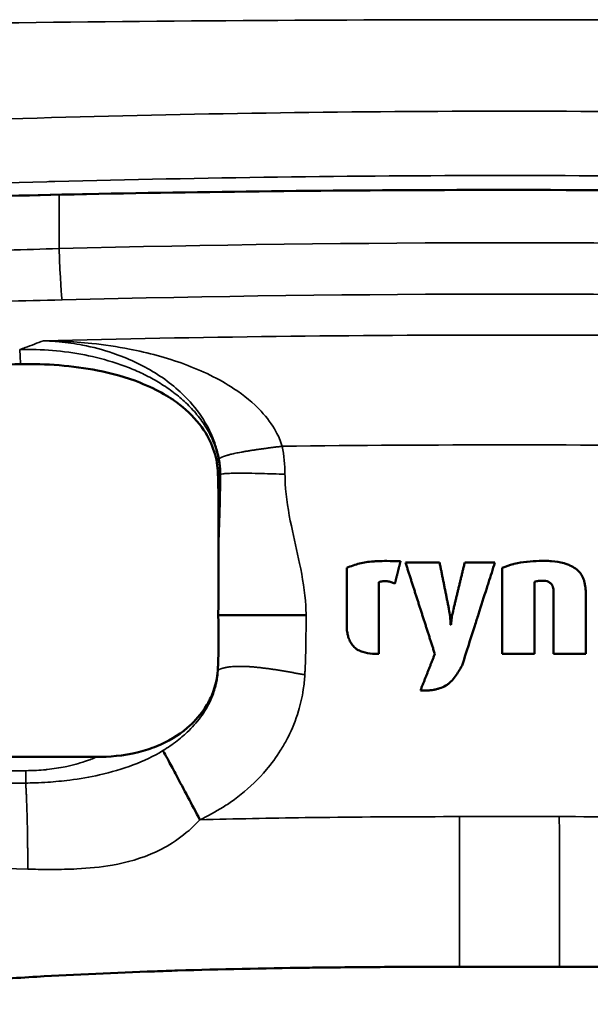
# Model space of a CAD drawing. Header units: millimetres. Extents: x -881 to 1078, y 520 to 1956.
# Tile 11 of 31: x -379 to -265, y 889 to 1086. Entities that reach past the tile are written whole.
import ezdxf

# ---------------------------------------------------------------- set-up
doc = ezdxf.new("R2010")
doc.units = ezdxf.units.MM
doc.layers.add('Visible (ANSI)', color=7, linetype='Continuous', lineweight=50)
doc.layers.add('Visible Narrow (ANSI)', color=7, linetype='Continuous', lineweight=35)

msp = doc.modelspace()

# ---------------------------------------------------------------- linework, layer by layer
at = {"layer": 'Visible (ANSI)'}
for p, q in [((-339.019, 990.299), (-339.019, 979.235)), ((-294.822, 977.108), (-301.635, 977.108)), ((-283.772, 977.108), (-289.805, 977.108)), ((-313.379, 976.057), (-313.379, 963.784)), ((-282.293, 976.057), (-282.293, 958.838)), ((-306.939, 958.838), (-306.939, 973.21)), ((-275.853, 958.838), (-275.853, 973.244)), ((-272.056, 971.414), (-272.056, 958.838)), ((-265.616, 958.838), (-265.616, 971.482)), ((-292.551, 964.668), (-292.619, 964.668)), ((-308.209, 958.838), (-306.939, 958.838)), ((-282.293, 958.838), (-275.853, 958.838)), ((-272.056, 958.838), (-265.616, 958.838)), ((-363.303, 938.264), (-428.413, 938.264)), ((-270.858, 896.328), (-290.858, 896.328))]:
    msp.add_line(p, q, dxfattribs=at)
msp.add_ellipse((-352.22, 984.097), major_axis=(2.439, 38), ratio=0.3413999, start_param=4.8982046, end_param=5.0336784, dxfattribs=at)
for points, degree, knots in [([(-191.382, 1050.65), (-224.672, 1051.348), (-258.052, 1051.658), (-317.729, 1051.511), (-344.058, 1051.201), (-370.333, 1050.65)], 3, [0, 0, 0, 0, 10.0059211, 10.0059211, 17.9034739, 17.9034739, 17.9034739, 17.9034739]), ([(-370.333, 1050.65), (-381.752, 1050.41), (-393.328, 1050.029), (-415.835, 1049.019), (-426.923, 1048.383), (-447.758, 1046.929), (-457.659, 1046.101), (-475.602, 1044.352), (-483.779, 1043.418), (-497.82, 1041.564), (-503.805, 1040.626), (-512.92, 1038.934), (-516.275, 1038.1), (-517.699, 1037.658), (-517.844, 1037.606), (-517.844, 1037.606)], 3, [0, 0, 0, 0, 3.4323177, 3.4323177, 6.8678247, 6.8678247, 10.2879436, 10.2879436, 13.7001952, 13.7001952, 17.1034117, 17.1034117, 20.4524306, 20.4524306, 21.1751846, 21.1751846, 21.1751846, 21.1751846]), ([(-414.307, 1015.937), (-408.346, 1016.1), (-402.383, 1016.25), (-390.473, 1016.526), (-384.522, 1016.652), (-378.572, 1016.767)], 3, [-3.57414, -3.57414, -3.57414, -3.57414, -1.7852686, -1.7852686, 0, 0, 0, 0]), ([(-378.572, 1016.767), (-373.505, 1016.865), (-368.154, 1016.488), (-360.299, 1014.936), (-357.44, 1014.149), (-350.917, 1011.581), (-348.402, 1009.933), (-345.092, 1007.363), (-343.587, 1005.868), (-341.304, 1002.708), (-340.56, 1001.265), (-339.53, 998.38), (-339.231, 996.924), (-339.145, 995.392), (-339.143, 995.357), (-339.141, 995.317), (-339.14, 995.312), (-339.14, 995.307)], 3, [-2.581482, -2.581482, -2.581482, -2.581482, -2.0158433, -2.0158433, -1.6919308, -1.6919308, -1.2371989, -1.2371989, -0.7803124, -0.7803124, -0.390002, -0.390002, -0.0107683, -0.0107683, -0.0014839, -0.0014839, -0.0000697, -0.0000697, -0.0000697, -0.0000697]), ([(-302.634, 977.38), (-303.548, 977.403), (-304.462, 977.427), (-305.376, 977.428), (-306.007, 977.429), (-306.636, 977.419), (-307.265, 977.391), (-307.549, 977.378), (-307.833, 977.362), (-308.117, 977.34), (-309.029, 977.271), (-309.929, 977.15), (-310.804, 976.927), (-311.679, 976.705), (-312.529, 976.381), (-313.379, 976.057)], 3, [0, 0, 0, 0, 0.00274311, 0.00274311, 0.00274311, 0.004633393, 0.004633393, 0.004633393, 0.00548622, 0.00548622, 0.00548622, 0.008229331, 0.008229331, 0.008229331, 0.010972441, 0.010972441, 0.010972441, 0.010972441]), ([(-290.325, 956.538), (-289.484, 959.178), (-288.644, 961.817), (-287.803, 964.457), (-287.551, 965.246), (-287.3, 966.034), (-287.049, 966.823), (-286.503, 968.537), (-285.957, 970.251), (-285.41, 971.966), (-285.293, 972.333), (-285.176, 972.7), (-285.059, 973.068), (-284.63, 974.415), (-284.201, 975.761), (-283.772, 977.108)], 3, [0, 0, 0, 0, 0.008310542, 0.008310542, 0.008310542, 0.010794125, 0.010794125, 0.010794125, 0.016191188, 0.016191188, 0.016191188, 0.017348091, 0.017348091, 0.017348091, 0.021588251, 0.021588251, 0.021588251, 0.021588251]), ([(-265.616, 971.482), (-265.668, 971.902), (-265.719, 972.322), (-265.793, 972.737), (-265.83, 972.945), (-265.874, 973.152), (-265.926, 973.357), (-265.979, 973.562), (-266.042, 973.766), (-266.118, 973.962), (-266.193, 974.159), (-266.281, 974.35), (-266.386, 974.532), (-266.41, 974.574), (-266.434, 974.615), (-266.46, 974.655), (-266.547, 974.794), (-266.645, 974.928), (-266.75, 975.054), (-267.02, 975.379), (-267.339, 975.66), (-267.685, 975.905), (-268.031, 976.15), (-268.398, 976.355), (-268.779, 976.532), (-268.917, 976.596), (-269.059, 976.657), (-269.202, 976.714), (-269.451, 976.813), (-269.705, 976.9), (-269.962, 976.976), (-270.771, 977.215), (-271.598, 977.339), (-272.435, 977.399), (-272.853, 977.429), (-273.275, 977.442), (-273.696, 977.446), (-273.85, 977.448), (-274.004, 977.448), (-274.158, 977.447), (-274.423, 977.445), (-274.688, 977.441), (-274.952, 977.433), (-275.756, 977.411), (-276.556, 977.359), (-277.351, 977.275), (-277.382, 977.272), (-277.413, 977.268), (-277.443, 977.265), (-278.269, 977.175), (-279.088, 977.049), (-279.896, 976.845), (-279.962, 976.829), (-280.028, 976.812), (-280.093, 976.794), (-280.834, 976.595), (-281.563, 976.327), (-282.293, 976.057)], 3, [0, 0, 0, 0, 0.001267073, 0.001267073, 0.001267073, 0.00190061, 0.00190061, 0.00190061, 0.002534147, 0.002534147, 0.002534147, 0.003167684, 0.003167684, 0.003167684, 0.003310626, 0.003310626, 0.003310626, 0.00380122, 0.00380122, 0.00380122, 0.005068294, 0.005068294, 0.005068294, 0.006335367, 0.006335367, 0.006335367, 0.006796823, 0.006796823, 0.006796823, 0.007602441, 0.007602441, 0.007602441, 0.010136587, 0.010136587, 0.010136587, 0.011403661, 0.011403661, 0.011403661, 0.011868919, 0.011868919, 0.011868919, 0.012670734, 0.012670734, 0.012670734, 0.01511079, 0.01511079, 0.01511079, 0.015204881, 0.015204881, 0.015204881, 0.017739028, 0.017739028, 0.017739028, 0.017945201, 0.017945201, 0.017945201, 0.020273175, 0.020273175, 0.020273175, 0.020273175]), ([(-306.939, 973.21), (-306.675, 973.277), (-306.411, 973.343), (-306.144, 973.379), (-306.096, 973.385), (-306.048, 973.391), (-306, 973.395), (-305.78, 973.414), (-305.557, 973.408), (-305.331, 973.381), (-305.192, 973.365), (-305.054, 973.34), (-304.918, 973.308), (-304.786, 973.278), (-304.656, 973.24), (-304.527, 973.198), (-304.264, 973.113), (-304.009, 973.009), (-303.753, 972.905)], 3, [0, 0, 0, 0, 0.0008084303, 0.0008084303, 0.0008084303, 0.0009535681, 0.0009535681, 0.0009535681, 0.0016168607, 0.0016168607, 0.0016168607, 0.0020277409, 0.0020277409, 0.0020277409, 0.002425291, 0.002425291, 0.002425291, 0.0032337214, 0.0032337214, 0.0032337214, 0.0032337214]), ([(-275.853, 973.244), (-275.705, 973.288), (-275.558, 973.332), (-275.408, 973.366), (-275.352, 973.378), (-275.296, 973.39), (-275.24, 973.4), (-275.119, 973.421), (-274.996, 973.437), (-274.874, 973.45), (-274.788, 973.459), (-274.701, 973.466), (-274.614, 973.471), (-274.486, 973.479), (-274.356, 973.483), (-274.226, 973.482), (-274.144, 973.481), (-274.062, 973.478), (-273.98, 973.473), (-273.77, 973.46), (-273.558, 973.43), (-273.355, 973.37), (-273.254, 973.34), (-273.155, 973.303), (-273.06, 973.258), (-273.019, 973.238), (-272.979, 973.217), (-272.94, 973.194), (-272.888, 973.163), (-272.837, 973.129), (-272.788, 973.093), (-272.703, 973.03), (-272.625, 972.96), (-272.553, 972.883), (-272.481, 972.806), (-272.415, 972.722), (-272.358, 972.632), (-272.32, 972.573), (-272.286, 972.511), (-272.257, 972.447), (-272.243, 972.415), (-272.229, 972.383), (-272.217, 972.35), (-272.18, 972.252), (-272.152, 972.148), (-272.131, 972.044), (-272.089, 971.836), (-272.073, 971.625), (-272.056, 971.414)], 3, [0, 0, 0, 0, 0.0004578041, 0.0004578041, 0.0004578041, 0.0006292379, 0.0006292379, 0.0006292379, 0.0009986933, 0.0009986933, 0.0009986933, 0.0012584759, 0.0012584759, 0.0012584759, 0.0016444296, 0.0016444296, 0.0016444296, 0.0018877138, 0.0018877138, 0.0018877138, 0.0025169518, 0.0025169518, 0.0025169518, 0.0028315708, 0.0028315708, 0.0028315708, 0.0029661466, 0.0029661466, 0.0029661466, 0.0031461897, 0.0031461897, 0.0031461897, 0.0034608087, 0.0034608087, 0.0034608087, 0.0037754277, 0.0037754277, 0.0037754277, 0.0039859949, 0.0039859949, 0.0039859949, 0.0040900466, 0.0040900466, 0.0040900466, 0.0044046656, 0.0044046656, 0.0044046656, 0.0050339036, 0.0050339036, 0.0050339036, 0.0050339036]), ([(-321.506, 966.569), (-324.123, 966.568), (-326.741, 966.568), (-331.619, 966.568), (-335.862, 966.568), (-338.208, 966.568), (-338.738, 966.568), (-339.047, 966.568)], 5, [0, 0, 0, 0, 0, 0, 0.5, 0.5, 0.90586724, 0.90586724, 0.90586724, 0.90586724, 0.90586724, 0.90586724]), ([(-292.619, 964.668), (-292.622, 964.813), (-292.626, 964.957), (-292.632, 965.102), (-292.636, 965.222), (-292.642, 965.342), (-292.65, 965.461), (-292.666, 965.72), (-292.69, 965.978), (-292.719, 966.235), (-292.72, 966.241), (-292.72, 966.246), (-292.721, 966.252), (-292.782, 966.777), (-292.87, 967.299), (-292.957, 967.821)], 3, [0, 0, 0, 0, 0.0004332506, 0.0004332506, 0.0004332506, 0.0007935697, 0.0007935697, 0.0007935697, 0.0015703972, 0.0015703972, 0.0015703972, 0.0015871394, 0.0015871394, 0.0015871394, 0.0031742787, 0.0031742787, 0.0031742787, 0.0031742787]), ([(-292.042, 967.821), (-292.153, 967.3), (-292.263, 966.778), (-292.352, 966.253), (-292.353, 966.247), (-292.354, 966.241), (-292.355, 966.235), (-292.398, 965.978), (-292.436, 965.721), (-292.468, 965.463), (-292.483, 965.343), (-292.497, 965.222), (-292.509, 965.102), (-292.524, 964.957), (-292.537, 964.813), (-292.551, 964.668)], 3, [0, 0, 0, 0, 0.001598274, 0.001598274, 0.001598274, 0.0016164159, 0.0016164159, 0.0016164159, 0.0023974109, 0.0023974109, 0.0023974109, 0.0027613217, 0.0027613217, 0.0027613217, 0.0031965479, 0.0031965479, 0.0031965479, 0.0031965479]), ([(-313.379, 963.784), (-313.327, 963.458), (-313.276, 963.133), (-313.207, 962.813), (-313.153, 962.562), (-313.088, 962.314), (-313.005, 962.071), (-312.982, 962.004), (-312.958, 961.937), (-312.932, 961.871), (-312.813, 961.564), (-312.664, 961.262), (-312.488, 960.982), (-312.311, 960.702), (-312.107, 960.44), (-311.87, 960.205), (-311.764, 960.101), (-311.654, 960.004), (-311.538, 959.915), (-311.393, 959.804), (-311.24, 959.705), (-311.079, 959.617), (-310.934, 959.537), (-310.783, 959.466), (-310.629, 959.404), (-310.475, 959.341), (-310.319, 959.286), (-310.162, 959.238), (-309.532, 959.045), (-308.88, 958.944), (-308.229, 958.841)], 3, [0, 0, 0, 0, 0.0009815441, 0.0009815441, 0.0009815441, 0.0017503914, 0.0017503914, 0.0017503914, 0.0019630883, 0.0019630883, 0.0019630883, 0.0029446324, 0.0029446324, 0.0029446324, 0.0039261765, 0.0039261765, 0.0039261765, 0.0043619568, 0.0043619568, 0.0043619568, 0.0049077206, 0.0049077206, 0.0049077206, 0.0053984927, 0.0053984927, 0.0053984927, 0.0058892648, 0.0058892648, 0.0058892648, 0.007852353, 0.007852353, 0.007852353, 0.007852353]), ([(-298.651, 951.551), (-298.217, 951.542), (-297.783, 951.533), (-297.351, 951.547), (-297.206, 951.552), (-297.062, 951.559), (-296.919, 951.569), (-296.632, 951.59), (-296.346, 951.624), (-296.062, 951.671), (-295.849, 951.707), (-295.636, 951.75), (-295.425, 951.803), (-295.213, 951.855), (-295.001, 951.916), (-294.794, 951.986), (-294.381, 952.127), (-293.984, 952.302), (-293.609, 952.524), (-293.517, 952.578), (-293.425, 952.636), (-293.336, 952.697), (-293.243, 952.759), (-293.153, 952.825), (-293.065, 952.893), (-292.891, 953.027), (-292.727, 953.171), (-292.571, 953.322), (-292.258, 953.625), (-291.977, 953.959), (-291.716, 954.312), (-291.193, 955.017), (-290.76, 955.778), (-290.325, 956.538)], 3, [0, 0, 0, 0, 0.001294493, 0.001294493, 0.001294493, 0.001726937, 0.001726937, 0.001726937, 0.002588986, 0.002588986, 0.002588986, 0.003236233, 0.003236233, 0.003236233, 0.00388348, 0.00388348, 0.00388348, 0.005177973, 0.005177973, 0.005177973, 0.005496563, 0.005496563, 0.005496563, 0.005825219, 0.005825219, 0.005825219, 0.006472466, 0.006472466, 0.006472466, 0.007766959, 0.007766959, 0.007766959, 0.010355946, 0.010355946, 0.010355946, 0.010355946]), ([(-339.157, 955.528), (-339.244, 954.169), (-339.54, 952.456), (-340.799, 949.523), (-341.345, 948.552), (-342.914, 946.302), (-344.015, 945.117), (-347.073, 942.53), (-349.126, 941.331), (-352.532, 939.933), (-353.767, 939.535), (-358.065, 938.456), (-360.943, 938.264), (-363.303, 938.264)], 3, [-2.6055298, -2.6055298, -2.6055298, -2.6055298, -2.1426993, -2.1426993, -1.8924618, -1.8924618, -1.5287305, -1.5287305, -0.9976038, -0.9976038, -0.7079166, -0.7079166, -0.0000076, -0.0000076, -0.0000076, -0.0000076]), ([(-342.708, 925.692), (-343.528, 927.236), (-344.354, 928.8), (-345.11, 930.23), (-345.922, 931.765), (-346.678, 933.194), (-347.391, 934.528), (-347.963, 935.599), (-348.502, 936.599), (-348.934, 937.396), (-349.338, 938.14), (-349.639, 938.689), (-349.842, 939.059), (-349.945, 939.247), (-350.025, 939.392), (-350.1, 939.53)], 3, [0.00023895, 0.00023895, 0.00023895, 0.00023895, 0.24124154, 0.24124154, 0.24124154, 0.4999738, 0.4999738, 0.4999738, 0.70766403, 0.70766403, 0.70766403, 0.90161706, 0.90161706, 0.90161706, 1, 1, 1, 1]), ([(-507.565, 854.857), (-507.465, 854.942), (-507.365, 855.027), (-507.266, 855.112), (-506.845, 855.468), (-506.424, 855.823), (-506.001, 856.174), (-505.161, 856.873), (-504.317, 857.561), (-503.467, 858.239), (-501.79, 859.576), (-500.091, 860.873), (-498.365, 862.128), (-497.725, 862.594), (-497.081, 863.053), (-496.433, 863.507), (-493.656, 865.453), (-490.811, 867.288), (-487.895, 869.005), (-486.787, 869.657), (-485.669, 870.293), (-484.541, 870.911), (-482.017, 872.295), (-479.444, 873.593), (-476.818, 874.81), (-475.179, 875.57), (-473.52, 876.299), (-471.843, 876.996), (-471.553, 877.117), (-471.262, 877.237), (-470.971, 877.356), (-470.167, 877.684), (-469.36, 878.004), (-468.552, 878.317), (-468.357, 878.393), (-468.162, 878.468), (-467.967, 878.542), (-467.059, 878.889), (-466.15, 879.226), (-465.238, 879.555), (-465.133, 879.593), (-465.028, 879.63), (-464.922, 879.668), (-462.811, 880.424), (-460.689, 881.131), (-458.557, 881.796), (-456.494, 882.44), (-454.421, 883.045), (-452.34, 883.614), (-447.967, 884.811), (-443.559, 885.853), (-439.123, 886.777), (-434.557, 887.728), (-429.962, 888.554), (-425.344, 889.285), (-422.69, 889.705), (-420.027, 890.093), (-417.359, 890.454), (-415.277, 890.736), (-413.192, 891), (-411.104, 891.25), (-408.522, 891.56), (-405.938, 891.846), (-403.354, 892.112), (-401.084, 892.345), (-398.814, 892.563), (-396.543, 892.768), (-391.622, 893.211), (-386.699, 893.591), (-381.773, 893.922), (-379.61, 894.067), (-377.446, 894.203), (-375.281, 894.33), (-367.457, 894.79), (-359.628, 895.139), (-351.796, 895.411), (-350.253, 895.465), (-348.709, 895.516), (-347.165, 895.564), (-338.594, 895.83), (-330.019, 896.009), (-321.442, 896.129), (-320.635, 896.14), (-319.828, 896.151), (-319.021, 896.161), (-314.328, 896.22), (-309.635, 896.262), (-304.941, 896.289), (-300.541, 896.315), (-296.14, 896.327), (-291.738, 896.328), (-291.444, 896.328), (-291.153, 896.328), (-290.858, 896.328)], 3, [0.00000042, 0.00000042, 0.00000042, 0.00000042, 0.00039269, 0.00039269, 0.00039269, 0.00204409, 0.00204409, 0.00204409, 0.00532226, 0.00532226, 0.00532226, 0.01178906, 0.01178906, 0.01178906, 0.01418838, 0.01418838, 0.01418838, 0.02447034, 0.02447034, 0.02447034, 0.02837635, 0.02837635, 0.02837635, 0.0371105, 0.0371105, 0.0371105, 0.04256432, 0.04256432, 0.04256432, 0.04350801, 0.04350801, 0.04350801, 0.04611131, 0.04611131, 0.04611131, 0.04673937, 0.04673937, 0.04673937, 0.04965831, 0.04965831, 0.04965831, 0.04999542, 0.04999542, 0.04999542, 0.05675229, 0.05675229, 0.05675229, 0.06329299, 0.06329299, 0.06329299, 0.07703596, 0.07703596, 0.07703596, 0.09118229, 0.09118229, 0.09118229, 0.0993162, 0.0993162, 0.0993162, 0.10565943, 0.10565943, 0.10565943, 0.11350416, 0.11350416, 0.11350416, 0.12039304, 0.12039304, 0.12039304, 0.13532178, 0.13532178, 0.13532178, 0.1418801, 0.1418801, 0.1418801, 0.16558387, 0.16558387, 0.16558387, 0.17025604, 0.17025604, 0.17025604, 0.19619197, 0.19619197, 0.19619197, 0.19863197, 0.19863197, 0.19863197, 0.21281994, 0.21281994, 0.21281994, 0.22612116, 0.22612116, 0.22612116, 0.22700791, 0.22700791, 0.22700791, 0.22700791]), ([(-54.151, 854.857), (-54.25, 854.942), (-54.35, 855.027), (-54.45, 855.112), (-54.87, 855.468), (-55.292, 855.823), (-55.714, 856.174), (-56.554, 856.873), (-57.398, 857.561), (-58.248, 858.239), (-59.926, 859.576), (-61.624, 860.873), (-63.35, 862.128), (-63.99, 862.594), (-64.634, 863.053), (-65.282, 863.507), (-68.059, 865.453), (-70.904, 867.288), (-73.82, 869.005), (-74.928, 869.657), (-76.046, 870.293), (-77.175, 870.911), (-79.698, 872.295), (-82.272, 873.593), (-84.897, 874.81), (-86.536, 875.57), (-88.195, 876.299), (-89.872, 876.996), (-90.162, 877.117), (-90.453, 877.237), (-90.744, 877.356), (-91.548, 877.684), (-92.355, 878.004), (-93.163, 878.317), (-93.358, 878.393), (-93.554, 878.468), (-93.749, 878.542), (-94.656, 878.889), (-95.565, 879.226), (-96.477, 879.555), (-96.582, 879.593), (-96.687, 879.63), (-96.793, 879.668), (-98.904, 880.424), (-101.026, 881.131), (-103.158, 881.796), (-105.222, 882.44), (-107.294, 883.045), (-109.375, 883.614), (-113.748, 884.811), (-118.156, 885.853), (-122.592, 886.777), (-127.158, 887.728), (-131.753, 888.554), (-136.371, 889.285), (-139.026, 889.705), (-141.688, 890.093), (-144.357, 890.454), (-146.438, 890.736), (-148.523, 891), (-150.611, 891.25), (-153.194, 891.56), (-155.777, 891.846), (-158.361, 892.112), (-160.631, 892.345), (-162.901, 892.563), (-165.172, 892.768), (-170.093, 893.211), (-175.016, 893.591), (-179.942, 893.922), (-182.106, 894.067), (-184.27, 894.203), (-186.434, 894.33), (-194.258, 894.79), (-202.087, 895.139), (-209.919, 895.411), (-211.462, 895.465), (-213.006, 895.516), (-214.55, 895.564), (-223.121, 895.83), (-231.696, 896.009), (-240.273, 896.129), (-241.08, 896.14), (-241.887, 896.151), (-242.694, 896.161), (-247.387, 896.22), (-252.08, 896.262), (-256.774, 896.289), (-261.174, 896.315), (-265.576, 896.327), (-269.977, 896.328), (-270.271, 896.328), (-270.562, 896.328), (-270.858, 896.328)], 3, [0.00000042, 0.00000042, 0.00000042, 0.00000042, 0.00039269, 0.00039269, 0.00039269, 0.00204409, 0.00204409, 0.00204409, 0.00532226, 0.00532226, 0.00532226, 0.01178906, 0.01178906, 0.01178906, 0.01418838, 0.01418838, 0.01418838, 0.02447034, 0.02447034, 0.02447034, 0.02837635, 0.02837635, 0.02837635, 0.0371105, 0.0371105, 0.0371105, 0.04256432, 0.04256432, 0.04256432, 0.04350801, 0.04350801, 0.04350801, 0.04611131, 0.04611131, 0.04611131, 0.04673937, 0.04673937, 0.04673937, 0.04965831, 0.04965831, 0.04965831, 0.04999542, 0.04999542, 0.04999542, 0.05675229, 0.05675229, 0.05675229, 0.06329299, 0.06329299, 0.06329299, 0.07703596, 0.07703596, 0.07703596, 0.09118229, 0.09118229, 0.09118229, 0.0993162, 0.0993162, 0.0993162, 0.10565943, 0.10565943, 0.10565943, 0.11350416, 0.11350416, 0.11350416, 0.12039304, 0.12039304, 0.12039304, 0.13532178, 0.13532178, 0.13532178, 0.1418801, 0.1418801, 0.1418801, 0.16558387, 0.16558387, 0.16558387, 0.17025604, 0.17025604, 0.17025604, 0.19619197, 0.19619197, 0.19619197, 0.19863197, 0.19863197, 0.19863197, 0.21281994, 0.21281994, 0.21281994, 0.22612116, 0.22612116, 0.22612116, 0.22700791, 0.22700791, 0.22700791, 0.22700791])]:
    msp.add_open_spline(points, degree=degree, knots=knots, dxfattribs=at)
for points in [[(-339.019, 979.235), (-339.019, 975.013), (-339.007, 970.288), (-339.047, 966.568)], [(-339.047, 966.568), (-338.999, 962.819), (-338.966, 959.39), (-339.1, 956.551)], [(-308.229, 958.841), (-308.222, 958.84), (-308.216, 958.839), (-308.209, 958.838)], [(-339.1, 956.551), (-339.116, 956.209), (-339.135, 955.868), (-339.157, 955.528)]]:
    msp.add_open_spline(points, degree=3, dxfattribs=at)
for points, weights in [([(-303.753, 972.905), (-303.38, 974.397), (-303.007, 975.888), (-302.634, 977.38)], [1, 0.999999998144, 0.999999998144, 1]), ([(-301.635, 977.108), (-299.68, 971.018), (-297.725, 964.928), (-295.771, 958.838)], [1, 0.999999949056, 0.999999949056, 1]), ([(-292.957, 967.821), (-293.579, 970.917), (-294.2, 974.012), (-294.822, 977.108)], [1, 0.999999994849, 0.999999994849, 1]), ([(-289.805, 977.108), (-290.551, 974.012), (-291.297, 970.917), (-292.042, 967.821)], [1, 0.999999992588, 0.999999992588, 1]), ([(-295.771, 958.838), (-296.731, 956.409), (-297.691, 953.98), (-298.651, 951.551)], [1, 0.999999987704, 0.999999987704, 1])]:
    msp.add_rational_spline(points, weights, degree=3, dxfattribs=at)
at = {"layer": 'Visible Narrow (ANSI)'}
for p, q in [((-370.858, 1085.105), (-370.858, 1085.105)), ((-370.858, 1039.868), (-370.858, 1050.639)), ((-338.737, 994.702), (-339.019, 990.299)), ((-338.598, 994.755), (-338.737, 994.703)), ((-414.184, 935.518), (-377.531, 935.518)), ((-377.531, 935.518), (-377.531, 933.048)), ((-290.818, 926.328), (-270.897, 926.328))]:
    msp.add_line(p, q, dxfattribs=at)
for centre, major_axis, ratio, start_param, end_param in [((-370.858, 1075.644), (0.525, -24.994), 0.0575562, 0, 0.0611698), ((-370.858, 1054.563), (0.641, -24.992), 0.0186302, 5.3404686, 6.2221065), ((-378.378, 1006.704), (-0.357, 12.995), 0.009988, 5.5978089, 6.2221173), ((-280.858, -2003.408), (-3360.082, 0), 0.8940379, 4.6988739, 4.725904), ((-364.311, 994.559), (38.588, 0.77), 0.8628677, 6.2659545, 6.4350866), ((-351.532, 956.328), (12.956, 1.065), 0.4212335, 5.9461688, 5.9653278), ((-290.858, 926.328), (0, -30), 0.001328, 0, 1.5707963), ((-270.858, 926.328), (0, -30), 0.001328, 4.712389, 6.2831853)]:
    msp.add_ellipse(centre, major_axis=major_axis, ratio=ratio, start_param=start_param, end_param=end_param, dxfattribs=at)
for points, degree, knots in [([(-697.865, 1074.464), (-669.53, 1076.01), (-641.176, 1077.388), (-612.806, 1078.602), (-576.177, 1080.17), (-539.52, 1081.466), (-502.833, 1082.501), (-498.447, 1082.625), (-494.06, 1082.745), (-489.674, 1082.861), (-457.362, 1083.717), (-425.029, 1084.371), (-392.673, 1084.827), (-355.92, 1085.345), (-319.137, 1085.607), (-282.326, 1085.614), (-281.837, 1085.614), (-281.347, 1085.614), (-280.858, 1085.614), (-244.475, 1085.614), (-208.12, 1085.365), (-171.793, 1084.866), (-138.519, 1084.408), (-105.268, 1083.742), (-72.042, 1082.861), (-68.385, 1082.764), (-64.728, 1082.664), (-61.072, 1082.562), (-24.072, 1081.529), (12.9, 1080.23), (49.841, 1078.655), (68.358, 1077.866), (86.868, 1077.007), (105.37, 1076.077), (114.633, 1075.612), (123.894, 1075.128), (133.153, 1074.627), (134.152, 1074.573), (135.151, 1074.518), (136.15, 1074.464)], 3, [-0.41758011, -0.41758011, -0.41758011, -0.41758011, -0.33219998, -0.33219998, -0.33219998, -0.22196867, -0.22196867, -0.22196867, -0.20879006, -0.20879006, -0.20879006, -0.11172413, -0.11172413, -0.11172413, -0.00146649, -0.00146649, -0.00146649, 0, 0, 0, 0.10897326, 0.10897326, 0.10897326, 0.20879006, 0.20879006, 0.20879006, 0.21977588, 0.21977588, 0.21977588, 0.33094488, 0.33094488, 0.33094488, 0.38667078, 0.38667078, 0.38667078, 0.41457006, 0.41457006, 0.41457006, 0.41758011, 0.41758011, 0.41758011, 0.41758011]), ([(-645.548, 1046.843), (-615.357, 1050.247), (-585.111, 1053.228), (-524.512, 1058.344), (-494.159, 1060.479), (-448.552, 1063.044), (-433.337, 1063.792), (-402.88, 1065.077), (-387.635, 1065.612), (-341.897, 1066.898), (-311.394, 1067.326), (-250.363, 1067.327), (-219.861, 1066.898), (-174.131, 1065.614), (-158.891, 1065.079), (-128.42, 1063.794), (-113.199, 1063.046), (-67.576, 1060.481), (-37.216, 1058.345), (23.393, 1053.229), (53.642, 1050.247), (83.832, 1046.843)], 3, [-0.36608013, -0.36608013, -0.36608013, -0.36608013, -0.27456523, -0.27456523, -0.18305033, -0.18305033, -0.13729288, -0.13729288, -0.09153543, -0.09153543, -0.00002053, -0.00002053, 0.09149437, 0.09149437, 0.13725182, 0.13725182, 0.18300927, 0.18300927, 0.27452418, 0.27452418, 0.36603908, 0.36603908, 0.36603908, 0.36603908]), ([(81.356, 1035.43), (51.355, 1038.596), (21.302, 1041.367), (-8.802, 1043.745), (-8.992, 1043.76), (-9.182, 1043.775), (-9.372, 1043.79), (-39.287, 1046.148), (-69.252, 1048.117), (-99.266, 1049.695), (-99.647, 1049.715), (-100.029, 1049.735), (-100.41, 1049.755), (-115.132, 1050.524), (-129.865, 1051.199), (-144.611, 1051.781), (-145.088, 1051.8), (-145.565, 1051.818), (-146.043, 1051.837), (-160.695, 1052.408), (-175.349, 1052.887), (-190.006, 1053.272), (-190.561, 1053.286), (-191.116, 1053.301), (-191.671, 1053.315), (-221.386, 1054.081), (-251.115, 1054.465), (-280.856, 1054.465), (-281.457, 1054.465), (-282.058, 1054.464), (-282.659, 1054.464), (-312.353, 1054.449), (-342.026, 1054.051), (-371.677, 1053.272), (-372.216, 1053.258), (-372.754, 1053.244), (-373.293, 1053.23), (-403.005, 1052.436), (-432.694, 1051.259), (-462.362, 1049.699), (-462.766, 1049.678), (-463.171, 1049.657), (-463.575, 1049.635), (-478.273, 1048.858), (-492.966, 1047.986), (-507.653, 1047.02), (-522.744, 1046.028), (-537.822, 1044.937), (-552.884, 1043.748), (-553.091, 1043.731), (-553.297, 1043.715), (-553.504, 1043.699), (-583.42, 1041.33), (-613.277, 1038.574), (-643.071, 1035.43)], 3, [0, 0, 0, 0, 0.09080015, 0.09080015, 0.09080015, 0.09137405, 0.09137405, 0.09137405, 0.18160029, 0.18160029, 0.18160029, 0.18274684, 0.18274684, 0.18274684, 0.22700036, 0.22700036, 0.22700036, 0.22843274, 0.22843274, 0.22843274, 0.27240044, 0.27240044, 0.27240044, 0.27406526, 0.27406526, 0.27406526, 0.36320058, 0.36320058, 0.36320058, 0.36500188, 0.36500188, 0.36500188, 0.45400073, 0.45400073, 0.45400073, 0.45561761, 0.45561761, 0.45561761, 0.54480087, 0.54480087, 0.54480087, 0.54601702, 0.54601702, 0.54601702, 0.59020095, 0.59020095, 0.59020095, 0.63560102, 0.63560102, 0.63560102, 0.63622352, 0.63622352, 0.63622352, 0.72640117, 0.72640117, 0.72640117, 0.72640117]), ([(-370.246, 1050.698), (-326.668, 1051.612), (-282.992, 1051.858), (-239.389, 1051.434), (-223.411, 1051.278), (-207.438, 1051.033), (-191.469, 1050.698)], 3, [0, 0, 0, 0, 0.13096359, 0.13096359, 0.13096359, 0.1789537, 0.1789537, 0.1789537, 0.1789537]), ([(-519.03, 1031.176), (-521.068, 1031.413), (-522.756, 1031.675), (-524.103, 1031.963), (-524.106, 1031.963), (-524.11, 1031.964), (-524.113, 1031.965), (-525.455, 1032.252), (-526.46, 1032.564), (-527.123, 1032.902), (-527.127, 1032.903), (-527.13, 1032.905), (-527.133, 1032.907), (-527.792, 1033.244), (-528.111, 1033.608), (-528.073, 1033.999), (-528.072, 1034.002), (-528.072, 1034.005), (-528.072, 1034.008), (-528.061, 1034.103), (-528.029, 1034.2), (-527.976, 1034.298), (-527.974, 1034.302), (-527.972, 1034.305), (-527.971, 1034.308), (-527.916, 1034.406), (-527.841, 1034.505), (-527.745, 1034.605), (-527.741, 1034.609), (-527.738, 1034.613), (-527.734, 1034.616), (-527.536, 1034.82), (-527.252, 1035.028), (-526.882, 1035.241), (-526.874, 1035.246), (-526.866, 1035.25), (-526.858, 1035.255), (-526.106, 1035.684), (-525.008, 1036.133), (-523.559, 1036.6), (-523.539, 1036.607), (-523.52, 1036.613), (-523.501, 1036.619), (-522.045, 1037.086), (-520.24, 1037.571), (-518.063, 1038.073), (-518.029, 1038.081), (-517.995, 1038.089), (-517.961, 1038.097), (-517.441, 1038.217), (-516.899, 1038.337), (-516.34, 1038.458), (-516.302, 1038.466), (-516.264, 1038.475), (-516.226, 1038.483), (-515.665, 1038.604), (-515.086, 1038.725), (-514.489, 1038.846), (-514.448, 1038.855), (-514.406, 1038.863), (-514.364, 1038.872), (-513.125, 1039.123), (-511.809, 1039.375), (-510.415, 1039.629), (-510.366, 1039.638), (-510.316, 1039.647), (-510.267, 1039.656), (-507.424, 1040.171), (-504.263, 1040.692), (-500.78, 1041.215), (-500.715, 1041.225), (-500.651, 1041.234), (-500.586, 1041.244), (-498.807, 1041.51), (-496.944, 1041.777), (-494.995, 1042.045), (-494.021, 1042.178), (-493.025, 1042.312), (-492.008, 1042.446), (-491.065, 1042.57), (-490.103, 1042.694), (-489.123, 1042.817), (-489.045, 1042.827), (-488.967, 1042.837), (-488.889, 1042.847), (-484.723, 1043.372), (-480.312, 1043.884), (-475.656, 1044.382), (-475.571, 1044.391), (-475.487, 1044.4), (-475.402, 1044.409), (-470.735, 1044.907), (-465.825, 1045.39), (-460.669, 1045.856), (-460.583, 1045.864), (-460.497, 1045.872), (-460.41, 1045.88), (-457.868, 1046.109), (-455.265, 1046.333), (-452.601, 1046.553), (-452.517, 1046.56), (-452.432, 1046.567), (-452.347, 1046.574), (-451.052, 1046.681), (-449.742, 1046.787), (-448.421, 1046.891), (-448.337, 1046.897), (-448.254, 1046.904), (-448.17, 1046.911), (-446.844, 1047.015), (-445.511, 1047.117), (-444.17, 1047.218), (-444.089, 1047.224), (-444.008, 1047.23), (-443.927, 1047.236), (-438.303, 1047.658), (-432.546, 1048.048), (-426.662, 1048.407), (-426.594, 1048.411), (-426.527, 1048.416), (-426.46, 1048.42), (-420.555, 1048.779), (-414.521, 1049.106), (-408.356, 1049.398), (-408.307, 1049.401), (-408.258, 1049.403), (-408.209, 1049.405), (-406.698, 1049.477), (-405.18, 1049.546), (-403.653, 1049.614), (-403.61, 1049.616), (-403.566, 1049.617), (-403.523, 1049.619), (-401.99, 1049.687), (-400.448, 1049.752), (-398.908, 1049.815), (-398.87, 1049.816), (-398.833, 1049.818), (-398.795, 1049.819), (-395.664, 1049.947), (-392.528, 1050.064), (-389.386, 1050.171), (-389.361, 1050.172), (-389.335, 1050.173), (-389.31, 1050.174), (-382.977, 1050.39), (-376.622, 1050.565), (-370.246, 1050.698)], 3, [0, 0, 0, 0, 0.01893823, 0.01893823, 0.01893823, 0.01898288, 0.01898288, 0.01898288, 0.03787647, 0.03787647, 0.03787647, 0.03797021, 0.03797021, 0.03797021, 0.0568147, 0.0568147, 0.0568147, 0.05696202, 0.05696202, 0.05696202, 0.06154926, 0.06154926, 0.06154926, 0.06171049, 0.06171049, 0.06171049, 0.06628382, 0.06628382, 0.06628382, 0.06645861, 0.06645861, 0.06645861, 0.07575293, 0.07575293, 0.07575293, 0.07595383, 0.07595383, 0.07595383, 0.09469117, 0.09469117, 0.09469117, 0.09494018, 0.09494018, 0.09494018, 0.1136294, 0.1136294, 0.1136294, 0.11392094, 0.11392094, 0.11392094, 0.11836396, 0.11836396, 0.11836396, 0.11866514, 0.11866514, 0.11866514, 0.12309852, 0.12309852, 0.12309852, 0.12340842, 0.12340842, 0.12340842, 0.13256763, 0.13256763, 0.13256763, 0.13289239, 0.13289239, 0.13289239, 0.15150587, 0.15150587, 0.15150587, 0.15184979, 0.15184979, 0.15184979, 0.16132461, 0.16132461, 0.16132461, 0.16606004, 0.16606004, 0.16606004, 0.1704441, 0.1704441, 0.1704441, 0.17079279, 0.17079279, 0.17079279, 0.18938233, 0.18938233, 0.18938233, 0.18972039, 0.18972039, 0.18972039, 0.20832057, 0.20832057, 0.20832057, 0.20863179, 0.20863179, 0.20863179, 0.21778968, 0.21778968, 0.21778968, 0.21808142, 0.21808142, 0.21808142, 0.22252424, 0.22252424, 0.22252424, 0.22280464, 0.22280464, 0.22280464, 0.2272588, 0.2272588, 0.2272588, 0.22752715, 0.22752715, 0.22752715, 0.24619704, 0.24619704, 0.24619704, 0.24641063, 0.24641063, 0.24641063, 0.26513527, 0.26513527, 0.26513527, 0.26528398, 0.26528398, 0.26528398, 0.26986983, 0.26986983, 0.26986983, 0.27000072, 0.27000072, 0.27000072, 0.27460439, 0.27460439, 0.27460439, 0.27471693, 0.27471693, 0.27471693, 0.2840735, 0.2840735, 0.2840735, 0.28414895, 0.28414895, 0.28414895, 0.30301174, 0.30301174, 0.30301174, 0.30301174]), ([(-495.143, 1035.757), (-492.739, 1035.689), (-489.914, 1035.667), (-483.445, 1035.705), (-479.801, 1035.766), (-474.711, 1035.891), (-473.664, 1035.919), (-471.53, 1035.979), (-470.441, 1036.011), (-467.111, 1036.114), (-464.806, 1036.191), (-457.637, 1036.446), (-452.519, 1036.648), (-445.673, 1036.931), (-444.28, 1036.989), (-441.453, 1037.108), (-440.026, 1037.169), (-435.698, 1037.353), (-432.755, 1037.48), (-423.75, 1037.869), (-417.512, 1038.137), (-409.403, 1038.473), (-407.762, 1038.54), (-404.475, 1038.673), (-402.827, 1038.739), (-397.865, 1038.935), (-394.538, 1039.062), (-384.495, 1039.431), (-377.719, 1039.661), (-370.858, 1039.868)], 3, [0, 0, 0, 0, 0.02032822, 0.02032822, 0.04065644, 0.04065644, 0.0457385, 0.0457385, 0.05082056, 0.05082056, 0.06098467, 0.06098467, 0.08131289, 0.08131289, 0.08639495, 0.08639495, 0.091477, 0.091477, 0.10164111, 0.10164111, 0.12196933, 0.12196933, 0.12705139, 0.12705139, 0.13213345, 0.13213345, 0.14229756, 0.14229756, 0.16262578, 0.16262578, 0.16262578, 0.16262578]), ([(-370.246, 1029.617), (-378.028, 1029.417), (-385.705, 1029.238), (-397.07, 1028.999), (-400.834, 1028.924), (-406.441, 1028.82), (-408.304, 1028.786), (-411.089, 1028.738), (-412.016, 1028.722), (-413.866, 1028.692), (-414.789, 1028.676), (-423.048, 1028.545), (-430.082, 1028.454), (-440.204, 1028.358), (-443.506, 1028.332), (-448.351, 1028.306), (-449.949, 1028.299), (-453.108, 1028.289), (-454.67, 1028.285), (-462.329, 1028.28), (-468.021, 1028.307), (-475.946, 1028.4), (-478.485, 1028.439), (-482.141, 1028.513), (-483.334, 1028.54), (-485.668, 1028.598), (-486.812, 1028.63), (-492.367, 1028.8), (-496.301, 1028.973), (-503.2, 1029.398), (-506.164, 1029.649), (-508.63, 1029.945)], 3, [0, 0, 0, 0, 0.02302374, 0.02302374, 0.03453561, 0.03453561, 0.04029155, 0.04029155, 0.04316952, 0.04316952, 0.04604749, 0.04604749, 0.06907123, 0.06907123, 0.0805831, 0.0805831, 0.08633904, 0.08633904, 0.09209497, 0.09209497, 0.11511871, 0.11511871, 0.12663059, 0.12663059, 0.13238652, 0.13238652, 0.13814246, 0.13814246, 0.1611662, 0.1611662, 0.18418994, 0.18418994, 0.18418994, 0.18418994]), ([(-373.969, 1021.438), (-342.982, 1022.206), (-311.99, 1022.591), (-280.992, 1022.592), (-265.262, 1022.592), (-249.543, 1022.494), (-233.808, 1022.297), (-218.446, 1022.105), (-203.098, 1021.819), (-187.747, 1021.438)], 3, [-0.09312637, -0.09312637, -0.09312637, -0.09312637, -0.00013417, -0.00013417, -0.00013417, 0.04705275, 0.04705275, 0.04705275, 0.0931219, 0.0931219, 0.0931219, 0.0931219]), ([(-326.268, 1000.359), (-326.58, 1001.371), (-327.63, 1003.811), (-330.654, 1007.897), (-336.677, 1012.788), (-345.652, 1017.064), (-355.518, 1019.709), (-363.678, 1020.921), (-369.451, 1021.355), (-372.685, 1021.433), (-373.969, 1021.438)], 3, [0.00000014, 0.00000014, 0.00000014, 0.00000014, 0.06666667, 0.16666667, 0.3, 0.5, 0.7, 0.83333333, 0.93333333, 0.99999825, 0.99999825, 0.99999825, 0.99999825]), ([(-373.969, 1021.438), (-372.927, 1021.408), (-370.299, 1021.245), (-365.621, 1020.573), (-359.08, 1018.855), (-351.43, 1015.334), (-345.079, 1010.141), (-341.34, 1004.915), (-339.635, 1000.984), (-339.058, 998.772), (-338.883, 997.868)], 3, [0.00000171, 0.00000171, 0.00000171, 0.00000171, 0.06666667, 0.16666667, 0.3, 0.5, 0.7, 0.83333333, 0.93333333, 1, 1, 1, 1]), ([(-378.726, 1019.675), (-376.536, 1019.73), (-374.34, 1019.67), (-372.172, 1019.494), (-370.005, 1019.318), (-367.86, 1019.027), (-365.741, 1018.612), (-363.621, 1018.198), (-361.527, 1017.66), (-359.461, 1016.979), (-358.945, 1016.808), (-358.43, 1016.629), (-357.92, 1016.441), (-357.411, 1016.253), (-356.906, 1016.056), (-356.405, 1015.851), (-355.405, 1015.441), (-354.424, 1014.995), (-353.463, 1014.511), (-352.503, 1014.028), (-351.563, 1013.506), (-350.646, 1012.941), (-350.188, 1012.658), (-349.735, 1012.365), (-349.288, 1012.06), (-348.842, 1011.755), (-348.401, 1011.438), (-347.97, 1011.111), (-347.109, 1010.457), (-346.287, 1009.763), (-345.507, 1009.023), (-344.728, 1008.284), (-343.991, 1007.499), (-343.304, 1006.659), (-342.96, 1006.24), (-342.629, 1005.806), (-342.316, 1005.364), (-342.003, 1004.922), (-341.706, 1004.469), (-341.427, 1004.006), (-340.869, 1003.079), (-340.382, 1002.109), (-339.976, 1001.087), (-339.571, 1000.065), (-339.261, 999.022), (-339.051, 997.958), (-338.947, 997.426), (-338.867, 996.889), (-338.814, 996.347), (-338.788, 996.076), (-338.768, 995.803), (-338.755, 995.529), (-338.748, 995.392), (-338.744, 995.255), (-338.741, 995.117), (-338.738, 994.98), (-338.736, 994.84), (-338.737, 994.703)], 3, [-0.00000006, -0.00000006, -0.00000006, -0.00000006, 0.006573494, 0.006573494, 0.006573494, 0.013147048, 0.013147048, 0.013147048, 0.019720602, 0.019720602, 0.019720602, 0.02136399, 0.02136399, 0.02136399, 0.023007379, 0.023007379, 0.023007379, 0.026294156, 0.026294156, 0.026294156, 0.029580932, 0.029580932, 0.029580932, 0.031224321, 0.031224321, 0.031224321, 0.032867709, 0.032867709, 0.032867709, 0.036154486, 0.036154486, 0.036154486, 0.039441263, 0.039441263, 0.039441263, 0.041084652, 0.041084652, 0.041084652, 0.04272804, 0.04272804, 0.04272804, 0.046014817, 0.046014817, 0.046014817, 0.049301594, 0.049301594, 0.049301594, 0.050944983, 0.050944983, 0.050944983, 0.051766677, 0.051766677, 0.051766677, 0.052177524, 0.052177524, 0.052177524, 0.052588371, 0.052588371, 0.052588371, 0.052588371]), ([(-338.883, 997.868), (-338.573, 998.064), (-338.263, 998.259), (-336.891, 998.768), (-334.137, 999.312), (-329.996, 999.891), (-328.131, 1000.125), (-326.268, 1000.359)], 5, [0, 0, 0, 0, 0, 0, 0.5, 0.5, 0.99999999, 0.99999999, 0.99999999, 0.99999999, 0.99999999, 0.99999999]), ([(-338.883, 997.868), (-338.87, 997.799), (-338.857, 997.73), (-338.844, 997.661), (-338.788, 997.351), (-338.742, 997.04), (-338.705, 996.729), (-338.672, 996.453), (-338.647, 996.177), (-338.629, 995.9), (-338.609, 995.589), (-338.598, 995.277), (-338.597, 994.964), (-338.597, 994.894), (-338.597, 994.825), (-338.598, 994.754)], 3, [0, 0, 0, 0, 0.0666667, 0.0666667, 0.0666667, 0.3666667, 0.3666667, 0.3666667, 0.6333333, 0.6333333, 0.6333333, 0.9333333, 0.9333333, 0.9333333, 1, 1, 1, 1]), ([(-338.598, 994.754), (-338.597, 994.125), (-338.601, 993.501), (-338.607, 992.876), (-338.634, 990.057), (-338.719, 987.239), (-338.821, 984.42), (-338.883, 982.692), (-338.953, 980.964), (-339.019, 979.235)], 3, [0, 0, 0, 0, 0.0664856, 0.0664856, 0.0664856, 0.3665438, 0.3665438, 0.3665438, 0.55052085, 0.55052085, 0.55052085, 0.55052085]), ([(-325.717, 994.755), (-327.257, 994.808), (-328.846, 994.863), (-330.401, 994.903), (-332.154, 994.95), (-333.793, 994.977), (-335.034, 994.973), (-336.474, 994.968), (-337.413, 994.921), (-337.962, 994.857), (-338.024, 994.85), (-338.081, 994.843), (-338.135, 994.836), (-338.321, 994.81), (-338.461, 994.783), (-338.598, 994.754)], 3, [0, 0, 0, 0, 0.2443002, 0.2443002, 0.2443002, 0.5195959, 0.5195959, 0.5195959, 0.8390548, 0.8390548, 0.8390548, 0.875, 0.875, 0.875, 1, 1, 1, 1]), ([(-321.506, 966.569), (-321.507, 967.195), (-321.61, 970.64), (-322.635, 976.591), (-324.589, 984.733), (-325.615, 990.682), (-325.717, 994.125), (-325.717, 994.755)], 3, [0, 0, 0, 0, 0.0666796, 0.3667378, 0.6334562, 0.9335144, 1, 1, 1, 1]), ([(-321.752, 954.673), (-321.737, 954.937), (-321.689, 955.862), (-321.607, 957.845), (-321.54, 960.621), (-321.513, 963.396), (-321.507, 965.379), (-321.506, 966.304), (-321.506, 966.569)], 3, [0, 0, 0, 0, 0.0666667, 0.2333333, 0.5, 0.7666667, 0.9333333, 1, 1, 1, 1]), ([(-339.1, 956.551), (-339.098, 956.472), (-339.093, 956.165), (-339.088, 955.86), (-339.085, 955.634)], 3, [0.91056586, 0.91056586, 0.91056586, 0.91056586, 0.933333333, 0.999999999, 0.999999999, 0.999999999, 0.999999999]), ([(-339.085, 955.634), (-339.105, 955.17), (-339.145, 954.712), (-339.206, 954.258), (-339.259, 953.861), (-339.327, 953.468), (-339.41, 953.078), (-339.469, 952.799), (-339.536, 952.522), (-339.611, 952.246), (-339.848, 951.367), (-340.161, 950.506), (-340.535, 949.681), (-341.095, 948.443), (-341.794, 947.285), (-342.587, 946.211), (-343.38, 945.136), (-344.269, 944.146), (-345.241, 943.222), (-345.482, 942.993), (-345.729, 942.767), (-345.98, 942.547), (-346.403, 942.174), (-346.841, 941.813), (-347.29, 941.465), (-348.181, 940.773), (-349.12, 940.13), (-350.1, 939.53)], 3, [0, 0, 0, 0, 0.0666995, 0.0666995, 0.0666995, 0.125, 0.125, 0.125, 0.1667489, 0.1667489, 0.1667489, 0.3001479, 0.3001479, 0.3001479, 0.5002466, 0.5002466, 0.5002466, 0.7003452, 0.7003452, 0.7003452, 0.75, 0.75, 0.75, 0.8337443, 0.8337443, 0.8337443, 1, 1, 1, 1]), ([(-342.708, 925.692), (-341.156, 926.43), (-339.616, 927.265), (-338.096, 928.227), (-337.329, 928.712), (-336.568, 929.229), (-335.816, 929.781), (-335.37, 930.107), (-334.927, 930.446), (-334.488, 930.797), (-332.719, 932.212), (-331.014, 933.83), (-329.419, 935.72), (-328.421, 936.903), (-327.467, 938.192), (-326.59, 939.592), (-326.152, 940.29), (-325.734, 941.016), (-325.338, 941.77), (-325.26, 941.919), (-325.183, 942.068), (-325.107, 942.219), (-324.284, 943.851), (-323.571, 945.611), (-323.019, 947.451), (-322.605, 948.831), (-322.281, 950.257), (-322.059, 951.715), (-321.911, 952.687), (-321.807, 953.674), (-321.752, 954.673)], 3, [0, 0, 0, 0, 0.1662231, 0.1662231, 0.1662231, 0.25, 0.25, 0.25, 0.2996278, 0.2996278, 0.2996278, 0.4997341, 0.4997341, 0.4997341, 0.625, 0.625, 0.625, 0.6875, 0.6875, 0.6875, 0.6998405, 0.6998405, 0.6998405, 0.8332447, 0.8332447, 0.8332447, 0.9332979, 0.9332979, 0.9332979, 1, 1, 1, 1]), ([(-321.752, 954.673), (-324.089, 955.107), (-326.428, 955.542), (-331.286, 956.317), (-335.632, 956.672), (-338.229, 956.083), (-338.657, 955.801), (-339.085, 955.634)], 5, [0, 0, 0, 0, 0, 0, 0.5, 0.5, 1, 1, 1, 1, 1, 1]), ([(-350.1, 939.53), (-351.962, 938.392), (-353.951, 937.454), (-356.076, 936.656), (-358.202, 935.858), (-360.462, 935.199), (-362.78, 934.673), (-364.711, 934.235), (-366.682, 933.889), (-368.741, 933.629), (-370.182, 933.447), (-371.667, 933.308), (-373.114, 933.211), (-373.941, 933.155), (-374.755, 933.114), (-375.633, 933.086), (-376.291, 933.065), (-376.985, 933.052), (-377.531, 933.048)], 3, [0, 0, 0, 0, 0.25, 0.25, 0.25, 0.5, 0.5, 0.5, 0.7083333, 0.7083333, 0.7083333, 0.8541667, 0.8541667, 0.8541667, 0.9375, 0.9375, 0.9375, 1, 1, 1, 1]), ([(-377.531, 935.518), (-376.807, 935.518), (-376.085, 935.537), (-375.364, 935.576), (-374.752, 935.608), (-374.141, 935.655), (-373.535, 935.715), (-373.426, 935.726), (-373.317, 935.737), (-373.209, 935.749), (-371.993, 935.881), (-370.795, 936.068), (-369.616, 936.312), (-369.413, 936.354), (-369.211, 936.398), (-369.01, 936.443), (-368.322, 936.597), (-367.642, 936.772), (-366.967, 936.967), (-366.576, 937.08), (-366.188, 937.2), (-365.803, 937.326), (-365.524, 937.418), (-365.246, 937.513), (-364.971, 937.612), (-364.623, 937.736), (-364.279, 937.867), (-363.937, 938.003), (-363.725, 938.087), (-363.513, 938.174), (-363.303, 938.264)], 3, [0, 0, 0, 0, 0.002168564, 0.002168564, 0.002168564, 0.004007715, 0.004007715, 0.004007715, 0.004337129, 0.004337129, 0.004337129, 0.008038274, 0.008038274, 0.008038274, 0.008674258, 0.008674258, 0.008674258, 0.010842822, 0.010842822, 0.010842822, 0.012099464, 0.012099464, 0.012099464, 0.013011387, 0.013011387, 0.013011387, 0.014164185, 0.014164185, 0.014164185, 0.014882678, 0.014882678, 0.014882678, 0.014882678]), ([(-377.094, 915.841), (-377.11, 917.927), (-377.132, 920.194), (-377.173, 924.035), (-377.262, 928.109), (-377.436, 931.623), (-377.492, 932.394), (-377.531, 933.048)], 5, [0, 0, 0, 0, 0, 0, 0.5, 0.5, 1, 1, 1, 1, 1, 1]), ([(-377.094, 915.841), (-376.494, 915.823), (-374.71, 915.779), (-371.557, 915.756), (-366.552, 915.859), (-359.8, 916.487), (-351.474, 918.74), (-345.604, 922.623), (-342.708, 925.692)], 3, [0, 0, 0, 0, 0.0625, 0.14583333, 0.29166667, 0.5, 0.75, 0.99985682, 0.99985682, 0.99985682, 0.99985682]), ([(-290.818, 926.328), (-299.469, 926.328), (-308.118, 926.287), (-316.764, 926.188), (-318.408, 926.17), (-320.053, 926.149), (-321.697, 926.126), (-328.698, 926.028), (-335.697, 925.89), (-342.708, 925.692)], 3, [0, 0, 0, 0, 0.025927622, 0.025927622, 0.025927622, 0.030859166, 0.030859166, 0.030859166, 0.051855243, 0.051855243, 0.051855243, 0.051855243]), ([(-270.897, 926.328), (-262.247, 926.328), (-253.598, 926.287), (-244.951, 926.188), (-243.307, 926.17), (-241.662, 926.149), (-240.018, 926.126), (-233.017, 926.028), (-226.018, 925.89), (-219.008, 925.692)], 3, [0, 0, 0, 0, 0.025927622, 0.025927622, 0.025927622, 0.030859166, 0.030859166, 0.030859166, 0.051855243, 0.051855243, 0.051855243, 0.051855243])]:
    msp.add_open_spline(points, degree=degree, knots=knots, dxfattribs=at)
for points in [[(-370.858, 1039.868), (-310.858, 1041.408), (-250.858, 1041.408), (-190.858, 1039.868)], [(-191.469, 1029.617), (-251.049, 1031.146), (-310.666, 1031.146), (-370.246, 1029.617)], [(-373.969, 1021.438), (-375.188, 1020.987), (-376.407, 1020.535), (-377.627, 1020.083)], [(-378.726, 1019.675), (-378.36, 1019.811), (-377.993, 1019.947), (-377.627, 1020.083)], [(-338.737, 994.703), (-338.833, 994.903), (-338.967, 995.106), (-339.14, 995.307)], [(-377.531, 933.048), (-389.749, 932.964), (-401.966, 932.861), (-414.184, 932.777)], [(-413.729, 917.854), (-401.427, 916.768), (-389.259, 916.212), (-377.094, 915.841)]]:
    msp.add_open_spline(points, degree=3, dxfattribs=at)

doc.saveas('drawing.dxf')
